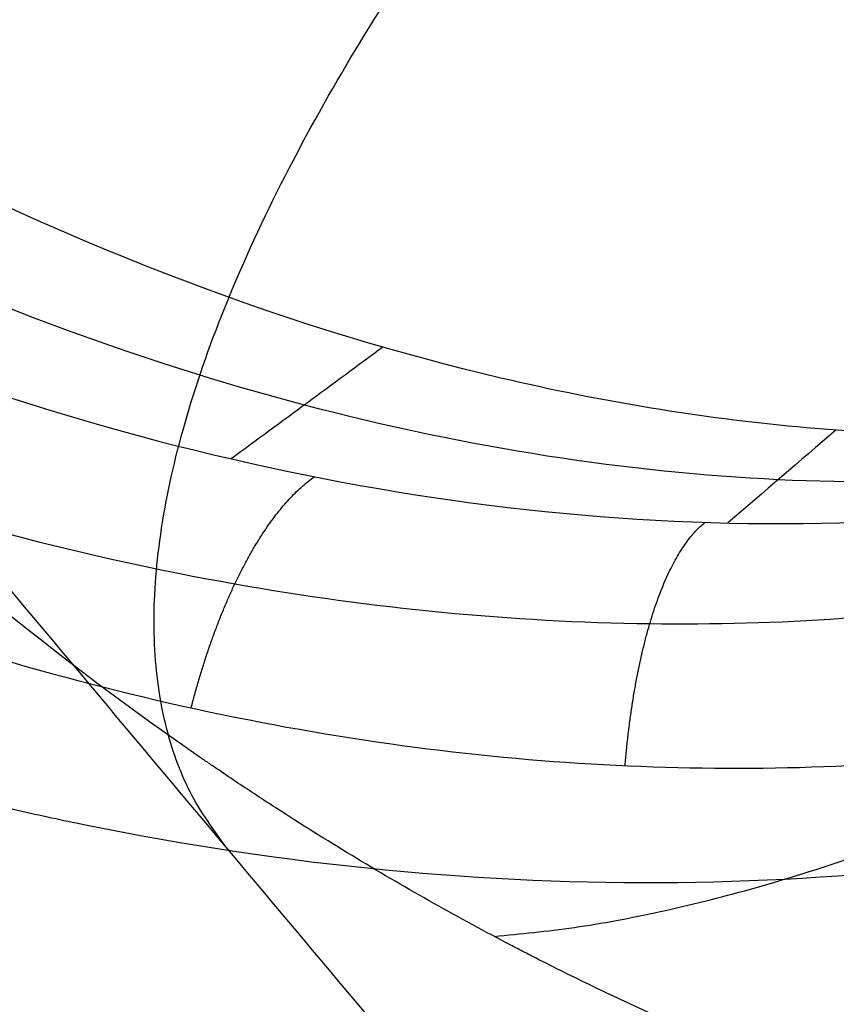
# Model space of a CAD drawing. Header units: millimetres. Extents: x -1267 to 1231, y -1283 to 1250.
# Tile 55 of 256: x 624.84 to 625.99, y -659.13 to -657.74. Entities that reach past the tile are written whole.
import ezdxf

# ---------------------------------------------------------------- set-up
doc = ezdxf.new("R2010")
doc.units = ezdxf.units.MM
doc.layers.add('Default', color=7, linetype='Continuous', true_color=0x000000)

msp = doc.modelspace()

# ---------------------------------------------------------------- linework, layer by layer
at = {"layer": 'Default'}
for points, degree, knots in [([(300.0524072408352, -3.748458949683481, 710.8801906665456), (300.0521961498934, -3.748091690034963, 707.694357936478), (300.2199723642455, -4.039985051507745, 701.1464371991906), (301.2617391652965, -5.85238567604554, 688.3580270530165), (303.929137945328, -10.49283848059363, 672.899898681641), (309.0513282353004, -19.40348730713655, 655.9805085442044), (315.8944462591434, -31.30736021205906, 640.5812651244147), (324.2890064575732, -45.90934122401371, 626.5797538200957), (334.0890597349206, -62.95526292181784, 613.8674948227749), (345.3206197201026, -82.49005284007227, 602.1906041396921), (357.8951350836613, -104.3593166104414, 591.549625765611), (371.5217297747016, -128.0567730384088, 582.0611282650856), (385.9062275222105, -153.0705060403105, 573.716755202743), (400.8861500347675, -179.1176720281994, 566.4262724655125), (416.4944371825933, -206.2551818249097, 560.0475722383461), (432.5959151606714, -234.2476084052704, 554.5349066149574), (454.6412700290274, -272.5695528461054, 548.2552379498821), (482.4639565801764, -320.9260805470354, 542.4181849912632), (515.5562877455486, -378.4250326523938, 538.1255835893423), (557.3284445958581, -450.9774550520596, 535.5289813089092), (597.064947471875, -519.9454697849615, 536.8430855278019), (634.2348140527, -584.3823459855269, 542.1044032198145), (659.0528953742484, -627.3639474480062, 547.4567281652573), (681.6094466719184, -666.3808593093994, 554.094026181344), (701.9904286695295, -701.578686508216, 561.8575278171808), (720.1137210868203, -732.8121315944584, 570.5500290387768), (733.7220052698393, -756.1979860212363, 578.6739236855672), (743.3935030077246, -772.7664622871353, 585.5580797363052), (751.6182144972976, -786.8203229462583, 592.1376186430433), (760.515258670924, -801.9546401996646, 600.5790195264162), (769.4330000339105, -816.9989490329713, 611.4899987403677), (776.3038348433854, -828.4591067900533, 622.4843898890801), (781.4062806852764, -836.8321494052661, 633.3964663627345), (785.0215329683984, -842.6168666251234, 644.1188408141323), (787.3957639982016, -846.2565001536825, 654.4315017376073), (788.7954500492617, -848.2301100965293, 664.1047050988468), (789.5092530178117, -849.0519830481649, 672.9825374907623), (789.79597211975, -849.1928767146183, 680.7041723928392), (789.9698633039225, -849.1948731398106, 687.5053763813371), (790.1053488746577, -849.2157456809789, 692.5134869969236), (790.2081540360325, -849.2240200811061, 696.245836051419), (790.2958425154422, -849.2302883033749, 699.2138210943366), (790.3997547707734, -849.2338134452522, 702.3331109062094), (790.5433125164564, -849.2312562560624, 705.6003367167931), (790.7057998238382, -849.2213084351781, 708.190873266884), (790.9221451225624, -849.2012993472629, 710.3859803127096), (791.2360841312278, -849.167325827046, 712.4461751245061), (791.7004031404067, -849.1116900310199, 714.0483578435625), (792.3324316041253, -849.0375136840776, 715.2912681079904), (792.8144592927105, -848.9883742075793, 716.0320922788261), (793.3318746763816, -848.9488763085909, 716.6701955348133), (793.9498773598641, -848.9218207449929, 717.302733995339), (794.5548857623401, -848.9421745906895, 717.7689378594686), (794.9305729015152, -849.0154014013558, 717.9833768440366), (795.001427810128, -849.0704242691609, 718.001522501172), (794.687846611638, -848.8573709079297, 717.9029452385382), (794.5240070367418, -848.3151796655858, 717.9831537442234), (794.5767284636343, -848.2516993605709, 718.0411163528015), (794.4940693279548, -848.5123883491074, 717.8854637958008), (794.136021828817, -849.1648183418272, 717.235249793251), (793.5391988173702, -849.9914837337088, 715.8439177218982), (793.1187478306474, -850.5175484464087, 714.3758140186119), (792.8556781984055, -850.8428967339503, 713.0889092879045), (792.7274984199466, -851.001169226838, 712.2752788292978), (792.617457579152, -851.1371129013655, 710.4455895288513), (792.5194481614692, -851.258170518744, 706.987643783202), (792.431063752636, -851.3673476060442, 701.1245160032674), (792.3525436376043, -851.4643371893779, 692.0635364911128), (792.2833827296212, -851.5497670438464, 679.0190055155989), (792.192853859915, -851.6615911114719, 651.307213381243), (792.1144154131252, -851.758481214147, 600.0505181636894), (792.0267639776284, -851.8667527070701, 461.1839718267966), (792.0005457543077, -851.8991419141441, 182.5285092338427), (792.0023989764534, -851.8968545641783, -68.31863487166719), (792.0021602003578, -851.897149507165, -225.695462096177)], 3, [0, 0, 0, 0, 9.388442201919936, 19.25512239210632, 38.0357442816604, 57.17843237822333, 77.3168074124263, 98.86539763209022, 122.0388003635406, 146.9159871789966, 174.4812761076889, 203.7394453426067, 233.403787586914, 264.3153390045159, 296.2702264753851, 329.0540267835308, 362.4359049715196, 430.0394854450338, 497.1074358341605, 561.6566341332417, 681.0761228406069, 735.5503113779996, 785.095597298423, 830.6129718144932, 871.975612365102, 909.0590200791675, 941.7471695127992, 956.4108816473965, 969.9438854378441, 994.145097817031, 1014.383416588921, 1031.059829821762, 1045.211792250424, 1057.425139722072, 1068.185791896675, 1077.831908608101, 1086.531433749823, 1094.43038182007, 1100.698228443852, 1106.966075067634, 1109.443200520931, 1111.920325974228, 1115.873565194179, 1118.839666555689, 1121.8057679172, 1123.74997339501, 1125.694178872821, 1128.415158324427, 1129.54333093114, 1130.671503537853, 1131.613869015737, 1132.55623449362, 1134.048778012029, 1134.627280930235, 1135.098362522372, 1135.474965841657, 1135.828413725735, 1136.256816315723, 1136.804406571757, 1138.301001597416, 1140.37455111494, 1143.063929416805, 1143.836764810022, 1144.747770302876, 1146.416515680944, 1149.651855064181, 1155.268412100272, 1164.064887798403, 1176.856475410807, 1194.436137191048, 1247.205444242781, 1330.641386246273, 1611.044188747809, 2083.174467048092, 2083.174467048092, 2083.174467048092, 2083.174467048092]), ([(298.0524072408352, -5.748458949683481, 710.8801906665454), (298.052200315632, -5.748095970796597, 707.7194513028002), (298.2186370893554, -6.03765257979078, 701.2249500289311), (299.2516186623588, -7.834755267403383, 688.5454972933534), (301.8959403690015, -12.43504150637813, 673.2195001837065), (306.9791788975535, -21.27790354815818, 656.426087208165), (313.7811841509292, -33.11023162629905, 641.1173570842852), (322.1377665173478, -47.64612251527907, 627.1779608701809), (331.9048364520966, -64.6346430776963, 614.5077629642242), (343.108072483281, -84.12013703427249, 602.8598895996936), (355.6585788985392, -105.9476106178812, 592.2389515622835), (369.2651198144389, -129.610156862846, 582.7642553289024), (383.6328397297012, -154.5946783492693, 574.4295220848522), (398.5985683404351, -180.6171277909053, 567.1458876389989), (414.1945908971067, -207.7332771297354, 560.7721605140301), (430.2853637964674, -235.7070562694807, 555.263134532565), (452.3180886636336, -274.0069967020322, 548.9870352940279), (480.1276914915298, -322.3407249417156, 543.1526607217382), (513.2070205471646, -379.8170169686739, 538.861713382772), (554.9641900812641, -452.3433245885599, 536.2660351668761), (594.6847764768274, -521.2836361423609, 537.5797154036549), (631.837304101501, -585.6903855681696, 542.8386159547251), (656.6422461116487, -628.6491873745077, 548.1881401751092), (679.1849223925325, -667.6420601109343, 554.8214017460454), (699.5508093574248, -702.8137835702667, 562.579224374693), (717.6572159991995, -734.0180966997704, 571.2637376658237), (731.2486272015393, -757.3749282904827, 579.3777377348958), (740.9041495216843, -773.9160199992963, 586.2506144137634), (749.1119159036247, -787.9409144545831, 592.8166334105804), (757.9851242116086, -803.0346491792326, 601.2359518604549), (766.8682935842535, -818.0205782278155, 612.1056101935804), (773.7014061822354, -829.4177480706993, 623.0409654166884), (778.7662613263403, -837.7290286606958, 633.8741967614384), (782.3486783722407, -843.4611453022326, 644.5005046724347), (784.6992480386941, -847.0644928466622, 654.7107949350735), (786.0855360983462, -849.019271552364, 664.2902586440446), (786.7937651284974, -849.8348856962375, 673.0955589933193), (787.0791269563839, -849.9753629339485, 680.7750081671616), (787.2530466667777, -849.9774170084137, 687.575915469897), (787.3885087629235, -849.9982795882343, 692.5834876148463), (787.491460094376, -850.0065753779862, 696.3212277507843), (787.5794009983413, -850.0128604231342, 699.2973023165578), (787.6837818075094, -850.0164204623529, 702.4329585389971), (787.829170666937, -850.0138297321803, 705.7406746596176), (787.9950707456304, -850.0037407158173, 708.3975464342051), (788.2240665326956, -849.9825589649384, 710.7195364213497), (788.565356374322, -849.9458042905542, 712.9983761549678), (789.1474689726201, -849.8761280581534, 715.0477092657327), (789.9836243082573, -849.7779495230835, 716.6923777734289), (790.6194330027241, -849.713177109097, 717.6693005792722), (791.3043851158, -849.6607446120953, 718.5144995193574), (792.1272796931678, -849.6251928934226, 719.3562023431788), (792.942392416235, -849.6505879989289, 719.9877691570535), (793.5093546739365, -849.7577978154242, 720.3147144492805), (793.6938013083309, -849.8643706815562, 720.3806105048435), (793.3713237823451, -849.6509115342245, 720.2767148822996), (793.1929453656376, -849.0626800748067, 720.3647150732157), (793.2454961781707, -849.1843320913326, 720.3588136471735), (793.0707065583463, -849.6993405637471, 720.0338085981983), (792.545284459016, -850.6420876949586, 719.0726704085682), (791.7625858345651, -851.7239948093, 717.2425837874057), (791.2425882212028, -852.37376303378, 715.3997453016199), (790.937846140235, -852.7507994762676, 713.9309750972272), (790.73877188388, -852.9966072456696, 712.6251362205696), (790.6258302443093, -853.1361429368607, 710.599348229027), (790.5242920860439, -853.2615520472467, 707.0717670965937), (790.4360763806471, -853.370516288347, 701.1712442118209), (790.3572044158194, -853.4679311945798, 692.0921535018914), (790.2880579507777, -853.5533306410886, 679.036791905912), (790.1974810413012, -853.6651870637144, 651.315677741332), (790.1190455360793, -853.7620237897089, 600.0545930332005), (790.0313873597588, -853.8701689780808, 461.1845822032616), (790.0051674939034, -853.9022909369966, 182.5286250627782), (790.0070182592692, -853.8997670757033, -68.3186511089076), (790.0067794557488, -853.8999138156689, -225.695462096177)], 3, [0, 0, 0, 0, 9.388442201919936, 19.25512239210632, 38.0357442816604, 57.17843237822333, 77.3168074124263, 98.86539763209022, 122.0388003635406, 146.9159871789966, 174.4812761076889, 203.7394453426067, 233.403787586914, 264.3153390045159, 296.2702264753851, 329.0540267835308, 362.4359049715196, 430.0394854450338, 497.1074358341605, 561.6566341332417, 681.0761228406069, 735.5503113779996, 785.095597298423, 830.6129718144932, 871.975612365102, 909.0590200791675, 941.7471695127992, 956.4108816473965, 969.9438854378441, 994.145097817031, 1014.383416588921, 1031.059829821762, 1045.211792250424, 1057.425139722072, 1068.185791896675, 1077.831908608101, 1086.531433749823, 1094.43038182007, 1100.698228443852, 1106.966075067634, 1109.443200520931, 1111.920325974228, 1115.873565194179, 1118.839666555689, 1121.8057679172, 1123.74997339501, 1125.694178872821, 1128.415158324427, 1129.54333093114, 1130.671503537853, 1131.613869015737, 1132.55623449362, 1134.048778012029, 1134.627280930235, 1135.098362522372, 1135.474965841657, 1135.828413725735, 1136.256816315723, 1136.804406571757, 1138.301001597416, 1140.37455111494, 1143.063929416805, 1143.836764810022, 1144.747770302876, 1146.416515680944, 1149.651855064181, 1155.268412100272, 1164.064887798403, 1176.856475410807, 1194.436137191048, 1247.205444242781, 1330.641386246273, 1611.044188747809, 2083.174467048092, 2083.174467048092, 2083.174467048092, 2083.174467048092]), ([(302.0524072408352, -5.748458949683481, 710.8801906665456), (302.0522115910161, -5.748118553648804, 707.7872916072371), (302.2150271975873, -6.031381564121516, 701.4372162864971), (303.2242553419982, -7.787173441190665, 689.0523680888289), (305.8061732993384, -12.27891607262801, 674.0836856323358), (310.7840570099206, -20.93852727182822, 657.6310188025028), (317.4748338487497, -32.577397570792, 642.5671736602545), (325.7286376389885, -46.93453976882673, 628.7958824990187), (335.4064118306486, -63.76777382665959, 616.2395598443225), (346.532930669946, -83.11986906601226, 604.6702844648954), (359.0183686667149, -104.8342127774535, 594.1036617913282), (372.5705193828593, -128.4022076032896, 584.6663998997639), (386.8926922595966, -153.3075624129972, 576.3578380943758), (401.8198451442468, -179.26297311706, 569.092817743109), (417.3824891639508, -206.3211258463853, 562.7326271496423), (433.4440780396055, -234.2442060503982, 557.2335255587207), (455.442298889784, -272.4842175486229, 550.9671807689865), (483.2160103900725, -320.7556278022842, 545.1401606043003), (516.2594084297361, -378.1695595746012, 540.8537949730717), (557.9746779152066, -450.6231794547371, 538.2607075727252), (597.6503496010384, -519.4856090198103, 539.573222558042), (634.7531766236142, -583.8062657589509, 544.8252115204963), (659.5200384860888, -626.6991601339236, 550.1666298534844), (682.0220130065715, -665.6216643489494, 556.7880645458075), (702.3430262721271, -700.7159171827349, 564.5290219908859), (720.3985165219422, -731.8324962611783, 573.1894712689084), (733.9382810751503, -755.1005673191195, 581.2732121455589), (743.5443097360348, -771.5568685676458, 588.1111581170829), (751.6990750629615, -785.4912024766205, 594.634894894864), (760.4976876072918, -800.4579703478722, 602.9851015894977), (769.2728586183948, -815.2615578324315, 613.7256651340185), (775.9883367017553, -826.4623161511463, 624.4768982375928), (780.9362336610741, -834.5814326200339, 635.0647689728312), (784.4168016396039, -840.1503823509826, 645.3930052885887), (786.6943182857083, -843.6416856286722, 655.2870603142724), (788.0395728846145, -845.5387817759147, 664.5790443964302), (788.7310409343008, -846.3355882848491, 673.1653660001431), (789.0125643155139, -846.474974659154, 680.7228626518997), (789.1869793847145, -846.477197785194, 687.5385239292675), (789.3222924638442, -846.4980079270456, 692.5414948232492), (789.4251224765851, -846.5062949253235, 696.2745133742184), (789.5128148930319, -846.5125612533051, 699.2426204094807), (789.6167630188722, -846.5160899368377, 702.3632234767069), (789.7605153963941, -846.513529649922, 705.634897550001), (789.9234555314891, -846.5035609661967, 708.2339255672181), (790.1414496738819, -846.483404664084, 710.4465388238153), (790.4599045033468, -846.448952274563, 712.5400243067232), (790.9407705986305, -846.3913838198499, 714.2087002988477), (791.6120470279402, -846.3124701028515, 715.5307738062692), (792.138110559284, -846.2591503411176, 716.3400898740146), (792.7198268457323, -846.2131758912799, 717.0609160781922), (793.4655234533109, -846.1861063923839, 717.8194291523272), (794.2460890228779, -846.1916771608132, 718.4466617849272), (795.1235674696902, -846.3615052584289, 718.9592570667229), (795.7632393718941, -846.572918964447, 719.2647021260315), (796.71350831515, -847.3067726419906, 719.5314745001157), (797.1345528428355, -848.6582532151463, 719.3421660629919), (796.9969434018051, -849.3673044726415, 719.0069793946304), (796.7307560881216, -850.1877852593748, 718.4762032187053), (796.2305127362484, -851.0330116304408, 717.5698505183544), (795.5725219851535, -851.9548310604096, 716.0140996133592), (795.1362419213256, -852.4960977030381, 714.4844043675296), (794.8681975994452, -852.8286278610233, 713.1751419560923), (794.7328239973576, -852.9956303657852, 712.311404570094), (794.6224530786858, -853.1320305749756, 710.4613675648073), (794.5240914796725, -853.2535062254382, 706.9963152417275), (794.4357205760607, -853.3626724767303, 701.129319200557), (794.3571654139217, -853.459703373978, 692.0664828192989), (794.2880054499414, -853.5451326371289, 679.0208352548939), (794.1974714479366, -853.656962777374, 651.3080845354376), (794.1190326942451, -853.7538531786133, 600.0509374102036), (794.0313790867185, -853.8621269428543, 461.1840346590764), (794.0051580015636, -853.8945189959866, 182.5285211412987), (794.0070096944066, -853.892233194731, -68.31863653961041), (794.0067709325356, -853.8925281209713, -225.695462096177)], 3, [0, 0, 0, 0, 9.388442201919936, 19.25512239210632, 38.0357442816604, 57.17843237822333, 77.3168074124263, 98.86539763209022, 122.0388003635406, 146.9159871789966, 174.4812761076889, 203.7394453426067, 233.403787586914, 264.3153390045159, 296.2702264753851, 329.0540267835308, 362.4359049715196, 430.0394854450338, 497.1074358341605, 561.6566341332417, 681.0761228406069, 735.5503113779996, 785.095597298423, 830.6129718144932, 871.975612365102, 909.0590200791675, 941.7471695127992, 956.4108816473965, 969.9438854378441, 994.145097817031, 1014.383416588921, 1031.059829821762, 1045.211792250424, 1057.425139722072, 1068.185791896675, 1077.831908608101, 1086.531433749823, 1094.43038182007, 1100.698228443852, 1106.966075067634, 1109.443200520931, 1111.920325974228, 1115.873565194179, 1118.839666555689, 1121.8057679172, 1123.74997339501, 1125.694178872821, 1128.415158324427, 1129.54333093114, 1130.671503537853, 1131.613869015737, 1132.55623449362, 1134.048778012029, 1134.627280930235, 1135.098362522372, 1135.474965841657, 1135.828413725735, 1136.256816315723, 1136.804406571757, 1138.301001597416, 1140.37455111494, 1143.063929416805, 1143.836764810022, 1144.747770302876, 1146.416515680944, 1149.651855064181, 1155.268412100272, 1164.064887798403, 1176.856475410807, 1194.436137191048, 1247.205444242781, 1330.641386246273, 1611.044188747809, 2083.174467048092, 2083.174467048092, 2083.174467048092, 2083.174467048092]), ([(300.0524072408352, -7.748458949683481, 710.8801906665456), (300.0522157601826, -7.748125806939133, 707.8123849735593), (300.2136919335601, -8.029058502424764, 701.5157291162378), (301.2141348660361, -9.769566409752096, 689.239838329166), (303.7729757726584, -14.22116211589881, 674.4032871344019), (308.7119077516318, -22.81301236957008, 658.0765974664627), (315.3615718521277, -34.3803656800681, 643.1032656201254), (323.5773978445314, -48.67144737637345, 629.3940895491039), (333.2221887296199, -65.44731151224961, 616.8798279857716), (344.3203836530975, -84.75014387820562, 605.3395699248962), (356.7818127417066, -106.4227321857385, 594.7929875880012), (370.3139097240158, -129.9558526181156, 585.3695269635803), (384.6193048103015, -154.8320321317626, 577.0706049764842), (399.5322638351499, -180.7627626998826, 569.8124329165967), (415.0826433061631, -207.799591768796, 563.4572154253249), (431.1335271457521, -235.7040614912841, 557.9617534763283), (453.1191180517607, -273.9221183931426, 551.6989781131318), (480.8797458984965, -322.1707895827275, 545.8746363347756), (513.91014190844, -379.5621306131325, 541.5899247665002), (555.610424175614, -451.9897205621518, 538.9977614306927), (595.2701794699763, -520.8245240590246, 540.3098524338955), (632.3556676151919, -585.1151222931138, 545.5594242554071), (657.1093902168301, -627.9852608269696, 550.8980418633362), (679.5974897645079, -666.8837640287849, 557.5154401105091), (699.903408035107, -701.9519458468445, 565.2507185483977), (717.9420125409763, -733.039420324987, 573.9031798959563), (731.4649041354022, -756.2784875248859, 581.9770261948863), (741.0549573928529, -772.7074166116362, 588.8036927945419), (749.1927776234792, -786.6127941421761, 595.3139096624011), (757.9675543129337, -801.538988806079, 603.6420339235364), (766.7081533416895, -816.2842034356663, 614.3412765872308), (773.3859092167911, -827.4219766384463, 625.0334737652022), (778.2962154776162, -835.479330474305, 635.5424993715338), (781.7439482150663, -840.9956762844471, 645.7746691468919), (783.9978034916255, -844.4506882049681, 655.5663535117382), (785.3296600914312, -846.3289464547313, 664.7645979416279), (786.0155541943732, -847.1194869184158, 673.2783875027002), (786.2957202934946, -847.2584499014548, 680.7936984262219), (786.4701638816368, -847.2607243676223, 687.6090630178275), (786.6054534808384, -847.2815199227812, 692.6114954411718), (786.7084296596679, -847.2898248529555, 696.3499050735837), (786.7963744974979, -847.2961052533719, 699.3261016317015), (786.900791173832, -847.2996659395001, 702.4630711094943), (787.0463746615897, -847.297069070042, 705.7752354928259), (787.2127275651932, -847.2869567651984, 708.4405987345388), (787.4433721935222, -847.2656257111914, 710.7800949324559), (787.789177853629, -847.2283901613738, 713.0922253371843), (788.3878375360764, -847.1567795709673, 715.2080517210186), (789.263240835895, -847.0538624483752, 716.9318834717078), (789.9430853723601, -846.9849090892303, 717.9772981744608), (790.6923383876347, -846.9259995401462, 718.9052200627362), (791.6429268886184, -846.8904334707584, 719.8728975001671), (792.6335967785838, -846.9010453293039, 720.6654930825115), (793.7023503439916, -847.1048564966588, 721.2905946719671), (794.4556139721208, -847.3678203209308, 721.6437901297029), (795.3969865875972, -848.1012679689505, 721.9052441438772), (795.8034922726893, -849.406707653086, 721.7237273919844), (795.6657122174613, -850.3008913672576, 721.3246766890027), (795.3073944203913, -851.3756922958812, 720.6245480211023), (794.639776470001, -852.5112372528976, 719.4072711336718), (793.7959101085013, -853.6883006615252, 717.4127656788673), (793.2600834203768, -854.3532728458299, 715.5083356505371), (792.9503666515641, -854.7374927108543, 714.0172077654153), (792.7440985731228, -854.9920318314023, 712.6612619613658), (792.6308268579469, -855.1320260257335, 710.615126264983), (792.5289365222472, -855.2578565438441, 707.0804385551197), (792.4407343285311, -855.3668155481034, 701.1760474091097), (792.3618273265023, -855.4642803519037, 692.0950998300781), (792.2926818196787, -855.5496915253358, 679.0386216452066), (792.2020998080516, -855.6615801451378, 651.3165488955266), (792.1236640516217, -855.7584654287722, 600.0550122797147), (792.0360038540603, -855.8667435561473, 461.1846450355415), (792.0097814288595, -855.8991304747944, 182.5286369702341), (792.0116309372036, -855.8968441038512, -68.31865277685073), (792.0113923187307, -855.8971388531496, -225.695462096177)], 3, [0, 0, 0, 0, 9.388442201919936, 19.25512239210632, 38.0357442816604, 57.17843237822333, 77.3168074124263, 98.86539763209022, 122.0388003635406, 146.9159871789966, 174.4812761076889, 203.7394453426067, 233.403787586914, 264.3153390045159, 296.2702264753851, 329.0540267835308, 362.4359049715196, 430.0394854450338, 497.1074358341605, 561.6566341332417, 681.0761228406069, 735.5503113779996, 785.095597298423, 830.6129718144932, 871.975612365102, 909.0590200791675, 941.7471695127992, 956.4108816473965, 969.9438854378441, 994.145097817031, 1014.383416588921, 1031.059829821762, 1045.211792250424, 1057.425139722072, 1068.185791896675, 1077.831908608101, 1086.531433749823, 1094.43038182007, 1100.698228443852, 1106.966075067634, 1109.443200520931, 1111.920325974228, 1115.873565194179, 1118.839666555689, 1121.8057679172, 1123.74997339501, 1125.694178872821, 1128.415158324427, 1129.54333093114, 1130.671503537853, 1131.613869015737, 1132.55623449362, 1134.048778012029, 1134.627280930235, 1135.098362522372, 1135.474965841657, 1135.828413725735, 1136.256816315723, 1136.804406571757, 1138.301001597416, 1140.37455111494, 1143.063929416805, 1143.836764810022, 1144.747770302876, 1146.416515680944, 1149.651855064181, 1155.268412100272, 1164.064887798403, 1176.856475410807, 1194.436137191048, 1247.205444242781, 1330.641386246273, 1611.044188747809, 2083.174467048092, 2083.174467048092, 2083.174467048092, 2083.174467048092]), ([(502.7523519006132, -509.1771447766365, -761.8854170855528), (516.402428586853, -525.4446727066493, -778.9052957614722), (558.1050575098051, -575.1439305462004, -825.7721121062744), (654.0436860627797, -689.4791357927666, -903.1800567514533), (739.1671281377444, -790.9253036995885, -928.0399797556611), (792.0067762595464, -853.8971441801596, -928.0399797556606)], 3, [2.415480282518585, 2.415480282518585, 2.415480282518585, 2.415480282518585, 70.39614350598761, 198.6360556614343, 404.9955273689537, 404.9955273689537, 404.9955273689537, 404.9955273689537]), ([(503.5133331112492, -510.0840468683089, -762.3008034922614), (516.981259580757, -526.1344966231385, -779.0427654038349), (558.4788074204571, -575.5893483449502, -825.6051029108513), (654.132118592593, -689.5845255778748, -902.7820283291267), (739.2003279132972, -790.9648696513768, -927.6245933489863), (792.0067762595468, -853.8971441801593, -927.6245933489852)], 3, [2.408267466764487, 2.408267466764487, 2.408267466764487, 2.408267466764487, 69.36707553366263, 197.5378925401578, 403.7861785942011, 403.7861785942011, 403.7861785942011, 403.7861785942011]), ([(620.7031076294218, -657.8059147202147, -744.9947911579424), (620.4915413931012, -657.4264117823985, -744.7789978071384), (620.1408804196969, -656.6545784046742, -744.3640278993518), (619.8259103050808, -655.4751994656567, -743.7943868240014), (619.7952202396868, -653.9548959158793, -743.165402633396), (620.3896515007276, -652.2207502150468, -742.634772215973), (621.582697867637, -650.7934918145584, -742.4404849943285), (623.1988311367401, -649.8631282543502, -742.6344999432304), (625.0227210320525, -649.5844398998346, -743.1708194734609), (626.5163624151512, -649.8826151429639, -743.8023791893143), (627.6126712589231, -650.3960738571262, -744.3680510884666), (628.3062886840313, -650.8727001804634, -744.7803053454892), (628.6411771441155, -651.145073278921, -744.9948021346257)], 5, [-7.407705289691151e-11, -7.407705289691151e-11, -7.407705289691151e-11, -7.407705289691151e-11, -7.407705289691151e-11, -7.407705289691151e-11, 0.124936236, 0.249872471, 0.374808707, 0.4997449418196, 0.624808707, 0.749872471, 0.874936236, 0.9999998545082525, 0.9999998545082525, 0.9999998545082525, 0.9999998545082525, 0.9999998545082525, 0.9999998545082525]), ([(628.5084818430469, -652.0181685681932, -744.9582526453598), (627.9362023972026, -651.4910893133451, -744.5819082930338), (627.0292397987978, -650.9407641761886, -744.0919527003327), (625.8599275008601, -650.5916912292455, -743.5949410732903), (624.7411199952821, -650.4724103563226, -743.1996191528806), (623.4596408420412, -650.7138696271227, -742.8880797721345), (622.171965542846, -651.4973331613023, -742.7771041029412), (621.1833017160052, -652.6230344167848, -742.8877395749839), (620.7193194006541, -653.8229910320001, -743.1906107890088), (620.6386325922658, -654.9388408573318, -743.5822240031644), (620.7763557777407, -656.1568614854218, -744.0804841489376), (621.1612403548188, -657.1639212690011, -744.5774112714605), (621.5859774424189, -657.8268760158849, -744.9582663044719)], 3, [0, 0, 0, 0, 1.582971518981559, 2.374457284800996, 3.165943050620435, 4.748914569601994, 6.33188610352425, 7.913243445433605, 9.494600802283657, 10.28527947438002, 11.07595814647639, 12.65731550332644, 12.65731550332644, 12.65731550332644, 12.65731550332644]), ([(623.9111155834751, -658.1163683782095, -747.7481053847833), (624.1062262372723, -658.2175833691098, -747.8568181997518), (624.5075387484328, -658.3916368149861, -748.0652808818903), (625.1210987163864, -658.5539234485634, -748.3386883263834), (625.7139751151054, -658.6124993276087, -748.5609181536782), (626.2618709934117, -658.5759462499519, -748.7285075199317), (626.7634560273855, -658.453817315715, -748.8459188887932), (627.2189079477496, -658.2510340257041, -748.9160305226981), (627.6288906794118, -657.9660696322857, -748.9390416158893), (627.987355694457, -657.5938801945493, -748.911213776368), (628.2692135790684, -657.1493811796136, -748.8298849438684), (628.4557457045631, -656.6785584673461, -748.7061847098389), (628.5567305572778, -656.2313170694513, -748.5624569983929), (628.5963229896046, -655.8273852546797, -748.4144451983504), (628.5948255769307, -655.4654420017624, -748.2685190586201), (628.5658382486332, -655.1421866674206, -748.1280722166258), (628.5183651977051, -654.8518018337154, -747.9939710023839), (628.4589929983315, -654.5920453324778, -747.8676930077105), (628.4122050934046, -654.429054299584, -747.7848561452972), (628.388345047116, -654.353251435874, -747.7455328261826)], 3, [0.2266808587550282, 0.2266808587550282, 0.2266808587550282, 0.2266808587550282, 0.265132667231, 0.3030509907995, 0.3376113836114, 0.3695740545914, 0.399720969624, 0.4289494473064, 0.45819563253, 0.4887049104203, 0.5210056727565, 0.5515720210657, 0.5782125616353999, 0.6018065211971, 0.6229347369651, 0.6417466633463, 0.6587230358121, 0.6744953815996, 0.6884092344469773, 0.6884092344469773, 0.6884092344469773, 0.6884092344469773]), ([(624.4048712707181, -658.1180570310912, -747.7399841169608), (624.928111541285, -658.3499253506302, -747.9947686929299), (625.4959353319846, -658.4779947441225, -748.2202848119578), (626.3250470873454, -658.4400164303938, -748.4623816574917), (626.5965952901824, -658.3887059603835, -748.5267096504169), (627.1039203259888, -658.2030417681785, -748.6138439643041), (627.3393503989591, -658.068538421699, -748.6365409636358), (627.7482088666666, -657.7252898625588, -748.636472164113), (627.9213578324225, -657.5167554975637, -748.6137015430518), (628.1922162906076, -657.0491149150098, -748.5264471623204), (628.289787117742, -656.7905369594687, -748.4620561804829), (628.4708193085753, -655.9807734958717, -748.2199049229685), (628.4431084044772, -655.4002382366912, -747.9946383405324), (628.3057179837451, -654.8448616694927, -747.7399829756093)], 3, [0, 0, 0, 0, 1.508016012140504, 1.508016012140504, 2.262024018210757, 2.262024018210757, 3.016032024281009, 3.016032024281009, 3.770040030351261, 3.770040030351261, 4.524048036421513, 4.524048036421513, 6.03206404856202, 6.03206404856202, 6.03206404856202, 6.03206404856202]), ([(628.182277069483, -654.9216941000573, -747.5059255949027), (628.2197370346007, -655.0502679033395, -747.5644523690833), (628.3129004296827, -655.4378534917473, -747.7348165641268), (628.3635744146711, -656.0415330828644, -747.9711820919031), (628.2843398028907, -656.6747075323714, -748.1784641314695), (628.0931190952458, -657.2062726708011, -748.3142085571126), (627.8132822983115, -657.6371944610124, -748.3859415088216), (627.4590581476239, -657.9742394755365, -748.4005051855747), (627.0292761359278, -658.2237075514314, -748.3598446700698), (626.5174960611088, -658.3778804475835, -748.2591601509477), (625.9226545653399, -658.4172984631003, -748.0910073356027), (625.2504332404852, -658.3165056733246, -747.8478188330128), (624.7582678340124, -658.1356571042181, -747.6306111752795), (624.506916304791, -658.0122679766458, -747.5083324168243), (624.501989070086, -658.0098373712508, -747.5059310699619)], 3, [0.08377424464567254, 0.08377424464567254, 0.08377424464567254, 0.08377424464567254, 0.1, 0.1333333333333, 0.1666666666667, 0.2, 0.2333333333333, 0.2666666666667, 0.3, 0.3333333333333, 0.3666666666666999, 0.4, 0.4333333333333, 0.433999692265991, 0.433999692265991, 0.433999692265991, 0.433999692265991]), ([(621.9699407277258, -657.0487703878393, -746.6226284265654), (622.2221167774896, -657.3493021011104, -746.8400928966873), (622.4705522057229, -657.5851140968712, -747.0301939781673), (622.8058435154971, -657.8655153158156, -747.2685544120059), (622.9115106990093, -657.9467445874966, -747.3403910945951), (623.0580357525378, -658.0528191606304, -747.4371440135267), (623.1048891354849, -658.0855453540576, -747.4675665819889), (623.1718985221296, -658.1309725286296, -747.5105456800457), (623.2045862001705, -658.1527701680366, -747.5313718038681), (623.2412357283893, -658.1766558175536, -747.5545293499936), (623.2591824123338, -658.1882193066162, -747.5658260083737), (623.2667921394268, -658.1930945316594, -747.5706072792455), (623.2718470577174, -658.1963268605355, -747.5737814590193), (623.2723651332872, -658.1966599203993, -747.5741073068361), (623.5654797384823, -658.3833774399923, -747.7579498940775), (623.8530020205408, -658.5280041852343, -747.9224832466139), (624.2702745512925, -658.6953297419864, -748.1422054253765), (624.4070584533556, -658.742840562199, -748.2109898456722), (624.6074938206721, -658.8028554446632, -748.3076238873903), (624.7065292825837, -658.830049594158, -748.3543092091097), (624.8197523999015, -658.8570965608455, -748.4059887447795), (624.8677550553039, -658.8677108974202, -748.4275494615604), (624.8996382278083, -658.8745727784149, -748.4417937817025), (624.9134809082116, -658.8774817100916, -748.4479496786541), (625.5029024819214, -658.9973653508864, -748.7084764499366), (626.0527343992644, -658.9853408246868, -748.9028478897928), (627.0392346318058, -658.753681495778, -749.1560103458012), (627.4756848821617, -658.5344230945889, -749.2151873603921), (627.8291314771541, -658.2378461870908, -749.2151873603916)], 3, [0, 0, 0, 0, 0.7648199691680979, 0.7648199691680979, 1.147229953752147, 1.147229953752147, 1.338434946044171, 1.338434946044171, 1.434037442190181, 1.481838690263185, 1.505739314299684, 1.517689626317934, 1.517689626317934, 1.529639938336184, 1.529639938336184, 2.29445990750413, 2.29445990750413, 2.676869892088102, 2.676869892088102, 2.868074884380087, 2.963677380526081, 3.011478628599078, 3.011478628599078, 3.059279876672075, 3.059279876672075, 4.588919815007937, 4.588919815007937, 6.1185597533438, 6.1185597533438, 6.1185597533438, 6.1185597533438]), ([(628.3081367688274, -658.808702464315, -748.9291319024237), (627.9459914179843, -659.1124325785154, -748.929077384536), (627.5195793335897, -659.3164267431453, -748.8716108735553), (627.0155527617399, -659.422277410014, -748.7531427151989), (626.9975335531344, -659.4259308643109, -748.7488585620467), (626.9641518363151, -659.4324183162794, -748.7408169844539), (626.9139902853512, -659.4417758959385, -748.7285871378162), (626.7963238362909, -659.4609950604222, -748.698878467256), (626.5584996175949, -659.4889726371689, -748.6347716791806), (626.0728858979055, -659.5030847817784, -748.4878003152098), (625.6395622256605, -659.4434500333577, -748.329668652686), (624.7501370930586, -659.228539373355, -747.9705303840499), (624.1712479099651, -658.9700686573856, -747.6924726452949), (623.5932535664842, -658.5858075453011, -747.3676970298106), (623.5786525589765, -658.5759942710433, -747.3594530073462), (623.5466854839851, -658.5543169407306, -747.3413318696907), (623.4988837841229, -658.5215811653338, -747.314114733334), (623.3883888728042, -658.4436592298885, -747.2503600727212), (623.171568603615, -658.2816615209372, -747.1218587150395), (622.7546062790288, -657.9330507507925, -746.8608878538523), (622.4258012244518, -657.5920437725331, -746.6303960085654), (622.2193050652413, -657.3459512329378, -746.4737114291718)], 3, [-6.293257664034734, -6.293257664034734, -6.293257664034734, -6.293257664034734, -4.719943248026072, -4.719943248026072, -4.670777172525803, -4.670777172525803, -4.621611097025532, -4.523278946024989, -4.326614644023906, -3.93328604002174, -3.146628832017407, -3.146628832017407, -1.573314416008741, -1.573314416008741, -1.52414834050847, -1.52414834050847, -1.474982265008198, -1.376650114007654, -1.17998581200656, -0.7866572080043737, 0, 0, 0, 0]), ([(627.5269709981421, -657.8777431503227, -748.0858261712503), (627.2125647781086, -658.1414219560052, -748.0858456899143), (626.7997662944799, -658.3022187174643, -748.0239763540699), (626.2977019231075, -658.3294125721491, -747.892698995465), (626.264372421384, -658.3306190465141, -747.883788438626), (626.2004977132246, -658.331659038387, -747.8662910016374), (626.1036950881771, -658.331439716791, -747.8391797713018), (626.0040455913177, -658.3257670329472, -747.8094519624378), (625.8013065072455, -658.3068412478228, -747.7464860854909), (625.6615529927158, -658.284115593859, -747.699813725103), (625.2316356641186, -658.1831540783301, -747.5460376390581), (624.9223171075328, -658.0703359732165, -747.421990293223), (624.6012364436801, -657.9002560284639, -747.2756310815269)], 3, [0, 0, 0, 0, 1.402157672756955, 1.402157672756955, 1.489792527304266, 1.489792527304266, 1.577427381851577, 1.752697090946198, 1.752697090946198, 2.103236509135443, 2.103236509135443, 2.804315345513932, 2.804315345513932, 2.804315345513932, 2.804315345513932]), ([(628.4458597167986, -658.9728342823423, -747.5370559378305), (628.3613793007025, -659.0437684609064, -747.5370733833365), (628.2265137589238, -659.1386902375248, -747.5302570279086), (628.0549170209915, -659.229343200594, -747.5103301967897), (627.9783212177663, -659.2638896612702, -747.4992241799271), (627.9265786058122, -659.2859640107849, -747.4912499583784), (627.9021907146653, -659.2958307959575, -747.4872906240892), (627.7603265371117, -659.3496939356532, -747.462939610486), (627.5837319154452, -659.3999325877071, -747.4263461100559), (627.366579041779, -659.433349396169, -747.3707521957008), (627.2552211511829, -659.4437590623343, -747.3397298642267), (627.1988468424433, -659.4473892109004, -747.3234123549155), (627.1745374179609, -659.4486075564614, -747.3162463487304), (627.1582980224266, -659.449344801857, -747.311430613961), (627.1517657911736, -659.4496181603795, -747.3094848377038), (626.9858996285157, -659.4555921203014, -747.2597164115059), (626.7483456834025, -659.4431739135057, -747.1806014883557), (626.4652670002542, -659.3921949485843, -747.0728069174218), (626.3222445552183, -659.3575827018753, -747.0150361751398), (626.2503625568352, -659.3379958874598, -746.9851824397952), (626.2143288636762, -659.3276323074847, -746.9700134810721), (626.1988659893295, -659.3230685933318, -746.9634606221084), (626.1885529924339, -659.3199989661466, -746.9590805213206), (626.1850921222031, -659.3189644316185, -746.9576089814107), (626.0684934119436, -659.2836755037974, -746.9078694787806), (625.9047332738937, -659.225160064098, -746.8346664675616), (625.7151669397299, -659.1416744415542, -746.7440435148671), (625.6207555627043, -659.0961272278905, -746.6974271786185), (625.573642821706, -659.0724025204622, -746.6737927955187), (625.5501096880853, -659.0603023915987, -746.6618940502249), (625.5400290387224, -659.0550656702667, -746.656777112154), (625.5333097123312, -659.0515632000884, -746.653361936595), (625.5311911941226, -659.050457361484, -746.6522845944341), (625.453005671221, -659.0094258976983, -746.6124423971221), (625.343703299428, -658.9477080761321, -746.5551158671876), (625.2180689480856, -658.869069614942, -746.4863471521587), (625.155723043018, -658.8280918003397, -746.4514908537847), (625.124667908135, -658.8071882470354, -746.4339447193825), (625.1091697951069, -658.7966328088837, -746.4251421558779), (625.1014281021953, -658.791329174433, -746.4207335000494), (625.0981118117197, -658.7890506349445, -746.4188424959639), (625.0959013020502, -658.7875303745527, -746.4175814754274), (625.0960959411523, -658.7876652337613, -746.4176928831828), (624.7858996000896, -658.5739160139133, -746.2405816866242), (624.5046945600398, -658.3234140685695, -746.0588277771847), (624.2500761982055, -658.0345024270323, -745.8710581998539)], 3, [0, 0, 0, 0, 0.5370362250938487, 0.8055543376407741, 0.9398133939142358, 0.9398133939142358, 1.074072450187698, 1.074072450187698, 1.61110867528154, 1.87962678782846, 2.013885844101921, 2.08101537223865, 2.114580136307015, 2.114580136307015, 2.148144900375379, 2.148144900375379, 2.68518112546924, 2.95369923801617, 3.087958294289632, 3.155087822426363, 3.188652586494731, 3.205434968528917, 3.205434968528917, 3.222217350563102, 3.222217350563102, 3.490735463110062, 3.624994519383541, 3.692124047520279, 3.725688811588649, 3.742471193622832, 3.750862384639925, 3.750862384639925, 3.759253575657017, 3.759253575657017, 3.893512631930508, 3.960642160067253, 3.994206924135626, 4.010989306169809, 4.0193804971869, 4.023576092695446, 4.02567389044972, 4.02567389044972, 4.027771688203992, 4.027771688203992, 4.296289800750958, 4.296289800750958, 4.296289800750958, 4.296289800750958]), ([(629.665898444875, -669.0668830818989, -752.074399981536), (629.1698243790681, -668.4567450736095, -751.6909141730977), (628.2131556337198, -667.2801077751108, -750.9513685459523), (626.8289100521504, -665.5775762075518, -749.881289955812), (625.5438710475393, -663.9970725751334, -748.8878972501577), (624.3520191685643, -662.5311484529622, -747.9665580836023), (623.2482911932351, -661.1737251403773, -747.113289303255), (622.233334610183, -659.9251067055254, -746.3288201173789), (621.5836148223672, -659.1266554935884, -745.8262537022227), (621.2725059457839, -658.7417986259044, -745.5868272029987), (621.2724882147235, -658.741776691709, -745.5868135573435)], 3, [1.567944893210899e-13, 1.567944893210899e-13, 1.567944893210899e-13, 1.567944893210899e-13, 0.1773616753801, 0.3420340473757, 0.4949143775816, 0.6367821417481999, 0.7682067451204, 0.8893908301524, 1, 1.000006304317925, 1.000006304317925, 1.000006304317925, 1.000006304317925])]:
    msp.add_open_spline(points, degree=degree, knots=knots, dxfattribs=at)
for points, degree in [([(300.0524072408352, -5.748458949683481, 710.8801906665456), (300.0524072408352, -5.748458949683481, 585.6900953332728), (555.1002993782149, -449.4750049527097, 505.6900953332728), (785.1002993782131, -847.8466906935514, 585.6900953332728), (788.7142860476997, -848.292725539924, 699.6513531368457), (788.7142860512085, -848.292725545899, 716.8513531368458), (797.3783744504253, -847.2620009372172, 721.4013531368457), (792.0067762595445, -853.8971441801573, 716.8513531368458), (792.0067762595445, -853.8971441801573, 700.4513531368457), (792.0067762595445, -853.8971441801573, -225.695462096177)], 3), ([(706.2481400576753, -426.0613503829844, -810.2825690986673), (545.9054966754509, -560.6048033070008, -810.2825690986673), (385.5628532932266, -695.1482562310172, -810.2825690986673)], 2), ([(705.0965677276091, -427.3220080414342, -809.9337222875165), (546.050288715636, -560.7776821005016, -809.9337222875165), (387.004009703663, -694.2333561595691, -809.9337222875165)], 2), ([(884.499000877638, -459.9030236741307, -882.36046793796), (636.2186579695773, -668.234967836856, -882.36046793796), (387.9383150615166, -876.5669119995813, -882.36046793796)], 2), ([(883.7165284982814, -460.7551512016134, -881.9730345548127), (636.3150148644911, -668.3496700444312, -881.9730345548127), (388.9135012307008, -875.9441888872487, -881.9730345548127)], 2), ([(1080.054121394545, -612.1967231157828, -928.0399797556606), (792.0067762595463, -853.8971441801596, -928.0399797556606), (503.9594311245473, -1095.597565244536, -928.0399797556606)], 2), ([(1079.288749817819, -612.8389461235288, -927.6245933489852), (792.0067762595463, -853.8971441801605, -927.6245933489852), (504.7248027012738, -1094.955342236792, -927.6245933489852)], 2), ([(405.0702504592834, -637.80803391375, -788.940530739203), (671.3463578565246, -955.1435415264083, -788.9405307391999), (937.6224652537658, -1272.479049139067, -788.9405307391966)], 2), ([(405.9742551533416, -638.7077134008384, -789.3364652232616), (671.4334563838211, -955.0696701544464, -789.3364652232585), (936.8926576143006, -1271.431626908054, -789.3364652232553)], 2), ([(622.4664650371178, -640.2562004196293, -755.9420804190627), (630.5863355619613, -649.9330852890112, -755.9420804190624), (638.7062060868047, -659.609970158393, -755.9420804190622)], 2), ([(622.6983784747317, -640.3655736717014, -754.5969659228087), (630.8550281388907, -650.0862902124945, -754.5969659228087), (639.0116778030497, -659.8070067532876, -754.5969659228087)], 2), ([(638.1933002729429, -661.4242873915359, -752.8267331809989), (629.8075399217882, -651.4305273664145, -752.8267331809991), (621.4217795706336, -641.436767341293, -752.8267331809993)], 2), ([(620.9835429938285, -642.809897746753, -752.9916925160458), (629.1126970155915, -652.4978462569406, -752.9916925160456), (637.2418510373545, -662.1857947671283, -752.9916925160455)], 2), ([(639.276934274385, -662.6046526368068, -755.4671608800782), (631.1293102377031, -652.894692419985, -755.4671608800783), (622.9816862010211, -643.1847322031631, -755.4671608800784)], 2), ([(622.524115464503, -643.5686796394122, -754.575962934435), (630.8446210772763, -653.4846720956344, -754.5759629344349), (639.1651266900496, -663.4006645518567, -754.5759629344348)], 2), ([(622.0665447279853, -643.9526270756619, -753.684764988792), (630.1473249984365, -653.5829259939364, -753.6847649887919), (638.2281052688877, -663.213224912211, -753.6847649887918)], 2), ([(624.8823510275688, -667.1305725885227, -755.9420804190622), (615.4501008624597, -655.8896545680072, -755.9420804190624), (606.0178506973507, -644.6487365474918, -755.9420804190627)], 2), ([(613.8242922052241, -648.8172224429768, -752.9916925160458), (621.9534462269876, -658.5051709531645, -752.9916925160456), (630.0826002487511, -668.1931194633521, -752.9916925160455)], 2), ([(612.3959237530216, -649.0103596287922, -752.8267331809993), (620.7816841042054, -659.0041196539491, -752.8267331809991), (629.1674444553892, -668.9978796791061, -752.8267331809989)], 2), ([(627.2916256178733, -669.1879404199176, -755.9420804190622), (619.1717550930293, -659.5110555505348, -755.9420804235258), (611.0518845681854, -649.834170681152, -755.9420804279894)], 2), ([(627.4326241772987, -669.5229863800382, -754.5969659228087), (619.2759745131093, -659.8022698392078, -754.5969659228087), (611.1193248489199, -650.0815532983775, -754.5969659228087)], 2), ([(630.9231601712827, -669.3428016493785, -753.6847649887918), (622.8423799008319, -659.7125027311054, -753.6847649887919), (614.7615996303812, -650.0822038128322, -753.684764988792)], 2), ([(630.9450446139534, -670.2981415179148, -754.575962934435), (622.6245367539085, -660.3821463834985, -754.5759629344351), (614.3040288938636, -650.4661512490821, -754.5759629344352)], 2), ([(631.2926870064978, -662.3655509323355, -739.8577939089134), (626.4128260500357, -656.5499591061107, -742.7719806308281), (621.5329650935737, -650.7343672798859, -745.6861673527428)], 2), ([(613.8464581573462, -650.850098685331, -755.4671608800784), (621.9940821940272, -660.5600589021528, -755.4671608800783), (630.1417062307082, -670.2700191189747, -755.4671608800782)], 2), ([(625.8552186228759, -662.9937242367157, -749.7237493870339), (621.6294559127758, -657.9576563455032, -749.723749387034), (617.4036932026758, -652.9215884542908, -749.7237493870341)], 2), ([(623.1689965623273, -657.7445460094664, -747.345300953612), (623.3315903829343, -657.8822684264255, -747.4617066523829), (623.6736066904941, -658.138119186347, -747.6922176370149), (624.2796634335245, -658.4686663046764, -748.0485126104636), (624.8869345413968, -658.6848822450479, -748.356696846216), (625.473134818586, -658.7959452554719, -748.6127216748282), (626.0304456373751, -658.8111975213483, -748.8177697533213), (626.5546141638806, -658.7386903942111, -748.9737441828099), (627.0433298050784, -658.5828878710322, -749.0817173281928), (627.492074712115, -658.3453934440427, -749.1407603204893), (627.8966812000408, -658.0251389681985, -749.1489346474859), (628.256693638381, -657.6040453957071, -749.0984011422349), (628.530292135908, -657.1060994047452, -748.984444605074), (628.6915727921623, -656.6131989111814, -748.8326113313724), (628.7665649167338, -656.1732282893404, -748.6725085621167), (628.7866889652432, -655.7801173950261, -748.512753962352), (628.7697781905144, -655.4275429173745, -748.3570165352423), (628.7284792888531, -655.1159689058, -748.2099993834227), (628.6715372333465, -654.839278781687, -748.0722211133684), (628.6033544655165, -654.5877247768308, -747.9411111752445), (628.5253607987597, -654.3519752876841, -747.8132165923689), (628.4294024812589, -654.1071260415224, -747.6750571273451), (628.3080068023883, -653.8437917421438, -747.51998516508), (628.2077558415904, -653.6576789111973, -747.4052369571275), (628.1521297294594, -653.5623550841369, -747.3449404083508)], 3), ([(624.9746263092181, -663.8409952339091, -749.5855095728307), (620.7800780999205, -658.8421273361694, -749.5855095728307), (616.585529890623, -653.8432594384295, -749.5855095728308)], 2), ([(632.5602680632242, -663.8761952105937, -744.9950453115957), (629.2214158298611, -659.8971060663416, -746.9889625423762), (625.8825635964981, -655.9180169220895, -748.9828797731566)], 2), ([(630.0104119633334, -664.7286429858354, -742.4264196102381), (626.6715597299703, -660.7495538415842, -744.420336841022), (623.3327074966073, -656.770464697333, -746.414254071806)], 2), ([(630.0826002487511, -668.1931194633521, -752.9916925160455), (625.8552186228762, -662.9937242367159, -749.7237493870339), (621.6278369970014, -657.7943290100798, -746.4558062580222)], 2), ([(625.3516840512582, -658.2068436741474, -747.5874829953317), (625.280204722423, -658.2594347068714, -747.7465528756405), (625.2087253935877, -658.3120257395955, -747.9056227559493), (625.1372460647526, -658.3646167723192, -748.064692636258)], 3), ([(625.9910730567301, -658.3240569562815, -747.8052358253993), (625.940259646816, -658.3677202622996, -747.9759980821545), (625.889446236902, -658.411383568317, -748.1467603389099), (625.8386328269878, -658.4550468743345, -748.3175225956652)], 3), ([(630.3630792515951, -668.694391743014, -751.7703358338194), (629.8492574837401, -668.0624243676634, -751.3731296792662), (628.8567063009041, -666.8416556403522, -750.6058469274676), (627.4767406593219, -665.1443862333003, -749.5390739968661), (626.1949037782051, -663.5678270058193, -748.5481656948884), (625.0053679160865, -662.104726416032, -747.6285850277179), (623.9029332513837, -660.7489976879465, -746.7764299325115), (622.8855597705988, -659.496980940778, -745.9896848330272), (622.2661232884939, -658.7368967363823, -745.5115132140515), (621.9753648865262, -658.371505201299, -745.2838295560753)], 3), ([(629.1674444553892, -668.9978796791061, -752.8267331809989), (628.6536218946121, -668.3659125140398, -752.4295277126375), (627.6610724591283, -667.1451433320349, -751.6622434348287), (626.2811037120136, -665.4478747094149, -750.5954732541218), (624.9992766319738, -663.8713130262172, -749.6045562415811), (623.8097046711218, -662.4082214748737, -748.6850076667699), (622.70740460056, -661.052459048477, -747.8327329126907), (621.6895288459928, -659.8005680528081, -747.046434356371), (621.0713421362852, -659.0401708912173, -746.5671517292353), (620.7751360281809, -658.6761592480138, -746.3442859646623)], 3)]:
    msp.add_open_spline(points, degree=degree, dxfattribs=at)
for points, weights, knots in [([(625.1305510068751, -658.9130511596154, -745.3406063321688), (624.4967604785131, -658.1577290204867, -742.7719806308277), (626.4128260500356, -656.5499591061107, -742.7719806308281), (628.3288916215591, -654.9421891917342, -742.7719806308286), (628.962682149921, -655.697511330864, -745.3406063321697)], [1, 0.7071067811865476, 1, 0.7071067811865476, 1], [1.570796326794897, 1.570796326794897, 1.570796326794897, 3.141592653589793, 3.141592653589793, 4.71238898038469, 4.71238898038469, 4.71238898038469]), ([(623.7519357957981, -668.079103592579, -758.8768756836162), (630.4331129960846, -676.041420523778, -758.8768756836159), (637.6715829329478, -669.9676230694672, -758.8768756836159), (644.9100528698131, -663.8938256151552, -758.8768756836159), (638.228875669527, -655.9315086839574, -758.8768756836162)], [1, 0.7071067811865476, 1, 0.7071067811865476, 1], [0, 0, 0, 13.35176877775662, 13.35176877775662, 26.70353755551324, 26.70353755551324, 26.70353755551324]), ([(624.7752398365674, -667.2204495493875, -758.8768756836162), (630.5118975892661, -674.0571320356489, -758.876875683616), (636.7270634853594, -668.8419886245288, -758.8768756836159), (642.9422293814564, -663.62684521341, -758.876875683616), (637.2055716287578, -656.7901627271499, -758.8768756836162)], [1, 0.7071067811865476, 1, 0.7071067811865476, 1], [-22.92845274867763, -22.92845274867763, -22.92845274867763, -11.46422637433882, -11.46422637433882, 0, 0, 0]), ([(637.1323576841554, -656.8515965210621, -756.8708487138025), (642.8014382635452, -663.6077436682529, -756.8708487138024), (636.6594863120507, -668.7614532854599, -756.8708487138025), (630.5175343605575, -673.9151629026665, -756.8708487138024), (624.8484537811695, -667.1590157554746, -756.8708487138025)], [1, 0.7071067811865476, 1, 0.7071067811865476, 1], [1.570796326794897, 1.570796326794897, 1.570796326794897, 3.141592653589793, 3.141592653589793, 4.71238898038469, 4.71238898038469, 4.71238898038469]), ([(625.5088160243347, -659.0386567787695, -746.640859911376), (626.4224865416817, -658.9714572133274, -748.0367141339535), (627.6091725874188, -657.975709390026, -748.0367141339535), (627.6091730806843, -657.9757089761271, -748.0367141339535), (627.6091735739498, -657.9757085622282, -748.0367141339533)], [0.87113391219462, 0.8028127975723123, 1, 0.9999998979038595, 0.9999997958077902], [2.084070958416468, 2.084070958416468, 2.084070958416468, 3.141592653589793, 3.141592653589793, 3.141593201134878, 3.141593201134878, 3.141593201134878])]:
    msp.add_rational_spline(points, weights, degree=2, knots=knots, dxfattribs=at)
for points, weights in [([(625.0807860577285, -658.7160468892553, -748.4389998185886), (625.1224134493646, -658.5549392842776, -748.3854167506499), (625.18444438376, -658.4395330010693, -748.2681501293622), (625.2546999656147, -658.3898587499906, -748.1110123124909)], [1.034302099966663, 0.9792739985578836, 0.9904537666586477, 1.067841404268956]), ([(625.6936140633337, -658.7976129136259, -748.6919872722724), (625.7083898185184, -658.6229545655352, -748.6230963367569), (625.7490046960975, -658.5003132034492, -748.4847121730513), (625.8064297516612, -658.4541539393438, -748.3071992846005)], [1.044789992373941, 0.9781998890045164, 0.9858603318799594, 1.06777132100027])]:
    msp.add_rational_spline(points, weights, degree=3, dxfattribs=at)

doc.saveas('drawing.dxf')
